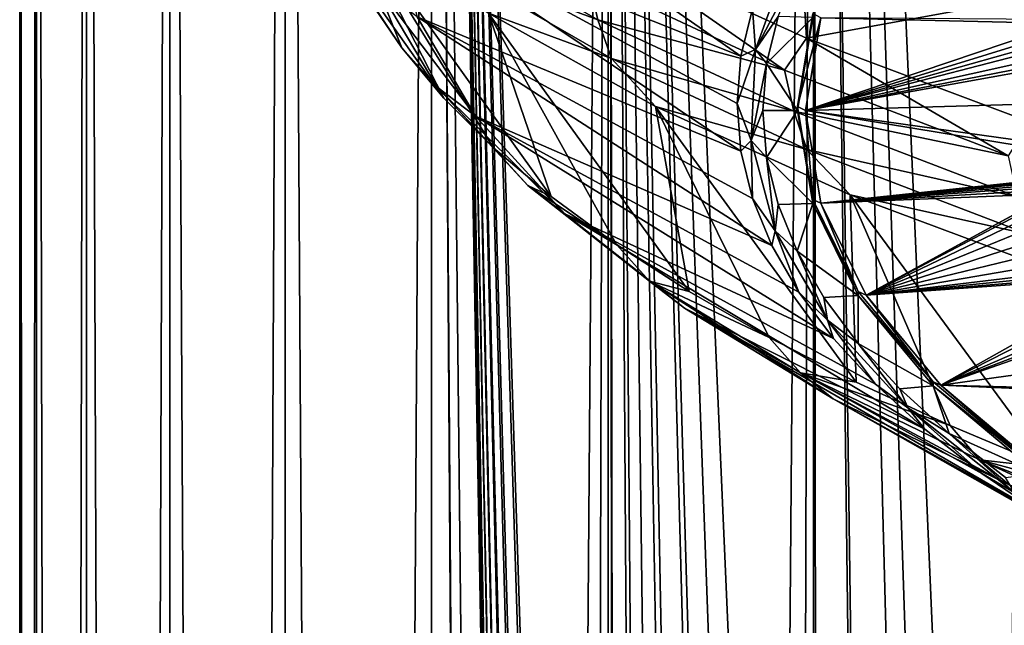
# Model space of a CAD drawing. Header units: millimetres. Extents: x -24 to 24, y 0 to 188.
# Tile 42 of 256: x -24 to -18, y 131 to 135. Entities that reach past the tile are written whole.
import ezdxf

# ---------------------------------------------------------------- set-up
doc = ezdxf.new("R2010")
doc.units = ezdxf.units.MM
doc.header["$LTSCALE"] = 58.620611
for name, color, linetype in [('194', 7, 'CONTINUOUS'), ('197', 7, 'CONTINUOUS'), ('2', 7, 'CONTINUOUS'), ('201', 7, 'CONTINUOUS'), ('211', 7, 'CONTINUOUS'), ('212', 7, 'CONTINUOUS'), ('213', 7, 'CONTINUOUS'), ('222', 7, 'CONTINUOUS'), ('229', 7, 'CONTINUOUS'), ('253', 7, 'CONTINUOUS'), ('347', 7, 'CONTINUOUS')]:
    doc.layers.add(name, color=color, linetype=linetype)

msp = doc.modelspace()

# ---------------------------------------------------------------- linework, layer by layer
at = {"layer": '194', "color": 7, "linetype": 'CONTINUOUS'}
for points in [[(-22.8717, 136.1004, 227.5005), (-22.2077, 135.4783, 225.5274), (-21.6324, 134.3532, 228.284), (-22.8717, 136.1004, 227.5005)], [(-22.1009, 134.9766, 230.2614), (-22.8717, 136.1004, 227.5005), (-21.8912, 134.6632, 229.2674), (-22.1009, 134.9766, 230.2614)], [(-21.8912, 134.6632, 229.2674), (-22.8717, 136.1004, 227.5005), (-21.6324, 134.3532, 228.284), (-21.8912, 134.6632, 229.2674)], [(-22.2077, 135.4783, 225.5274), (-21.3571, 134.8771, 223.6207), (-20.9699, 133.7459, 226.3578), (-22.2077, 135.4783, 225.5274)], [(-21.6324, 134.3532, 228.284), (-22.2077, 135.4783, 225.5274), (-21.3251, 134.0472, 227.3134), (-21.6324, 134.3532, 228.284)], [(-21.3251, 134.0472, 227.3134), (-22.2077, 135.4783, 225.5274), (-20.9699, 133.7459, 226.3578), (-21.3251, 134.0472, 227.3134)], [(-21.3571, 134.8771, 223.6207), (-20.3269, 134.3019, 221.7963), (-20.1193, 133.1601, 224.5), (-21.3571, 134.8771, 223.6207)], [(-20.9699, 133.7459, 226.3578), (-21.3571, 134.8771, 223.6207), (-20.5677, 133.45, 225.4193), (-20.9699, 133.7459, 226.3578)], [(-20.5677, 133.45, 225.4193), (-21.3571, 134.8771, 223.6207), (-20.1193, 133.1601, 224.5), (-20.5677, 133.45, 225.4193)], [(-20.3269, 134.3019, 221.7963), (-19.1258, 133.7574, 220.0695), (-19.0882, 132.6012, 222.7273), (-20.3269, 134.3019, 221.7963)], [(-20.1193, 133.1601, 224.5), (-20.3269, 134.3019, 221.7963), (-19.6258, 132.877, 223.602), (-20.1193, 133.1601, 224.5)], [(-19.6258, 132.877, 223.602), (-20.3269, 134.3019, 221.7963), (-19.0882, 132.6012, 222.7273), (-19.6258, 132.877, 223.602)], [(-19.1258, 133.7574, 220.0695), (-17.764, 133.2483, 218.4549), (-17.8859, 132.0741, 221.0556), (-19.1258, 133.7574, 220.0695)], [(-19.0882, 132.6012, 222.7273), (-19.1258, 133.7574, 220.0695), (-18.5078, 132.3333, 221.8779), (-19.0882, 132.6012, 222.7273)], [(-18.5078, 132.3333, 221.8779), (-19.1258, 133.7574, 220.0695), (-17.8859, 132.0741, 221.0556), (-18.5078, 132.3333, 221.8779)]]:
    msp.add_3dface(points, dxfattribs=at)
at = {"layer": '197', "color": 7, "linetype": 'CONTINUOUS'}
for points in [[(-22.1009, 134.9766, 230.2614), (-21.8912, 134.6632, 229.2674), (-22.0443, 135.043, 231.3274), (-22.1009, 134.9766, 230.2614)], [(-21.8912, 134.6632, 229.2674), (-21.6755, 134.4216, 229.3568), (-22.0443, 135.043, 231.3274), (-21.8912, 134.6632, 229.2674)], [(-22.0443, 135.043, 231.3274), (-21.6755, 134.4216, 229.3568), (-21.4369, 134.241, 229.5097), (-22.0443, 135.043, 231.3274)], [(-21.7978, 134.8549, 231.4567), (-22.0443, 135.043, 231.3274), (-21.4369, 134.241, 229.5097), (-21.7978, 134.8549, 231.4567)], [(-21.8912, 134.6632, 229.2674), (-21.6324, 134.3532, 228.284), (-21.6755, 134.4216, 229.3568), (-21.8912, 134.6632, 229.2674)], [(-21.6324, 134.3532, 228.284), (-21.3251, 134.0472, 227.3134), (-21.6755, 134.4216, 229.3568), (-21.6324, 134.3532, 228.284)], [(-21.3251, 134.0472, 227.3134), (-21.1136, 133.8135, 227.4281), (-21.6755, 134.4216, 229.3568), (-21.3251, 134.0472, 227.3134)], [(-21.6755, 134.4216, 229.3568), (-21.1136, 133.8135, 227.4281), (-20.8853, 133.6401, 227.6037), (-21.6755, 134.4216, 229.3568)], [(-21.4369, 134.241, 229.5097), (-21.6755, 134.4216, 229.3568), (-20.8853, 133.6401, 227.6037), (-21.4369, 134.241, 229.5097)], [(-21.3251, 134.0472, 227.3134), (-20.9699, 133.7459, 226.3578), (-21.1136, 133.8135, 227.4281), (-21.3251, 134.0472, 227.3134)], [(-20.9699, 133.7459, 226.3578), (-20.5677, 133.45, 225.4193), (-21.1136, 133.8135, 227.4281), (-20.9699, 133.7459, 226.3578)], [(-20.5677, 133.45, 225.4193), (-20.3634, 133.2241, 225.5585), (-21.1136, 133.8135, 227.4281), (-20.5677, 133.45, 225.4193)], [(-21.1136, 133.8135, 227.4281), (-20.3634, 133.2241, 225.5585), (-20.1477, 133.0574, 225.7559), (-21.1136, 133.8135, 227.4281)], [(-20.8853, 133.6401, 227.6037), (-21.1136, 133.8135, 227.4281), (-20.1477, 133.0574, 225.7559), (-20.8853, 133.6401, 227.6037)], [(-20.5677, 133.45, 225.4193), (-20.1193, 133.1601, 224.5), (-20.3634, 133.2241, 225.5585), (-20.5677, 133.45, 225.4193)], [(-20.1193, 133.1601, 224.5), (-19.6258, 132.877, 223.602), (-20.3634, 133.2241, 225.5585), (-20.1193, 133.1601, 224.5)], [(-19.6258, 132.877, 223.602), (-19.4317, 132.6585, 223.7648), (-20.3634, 133.2241, 225.5585), (-19.6258, 132.877, 223.602)], [(-20.3634, 133.2241, 225.5585), (-19.4317, 132.6585, 223.7648), (-19.2309, 132.4983, 223.9825), (-20.3634, 133.2241, 225.5585)], [(-20.1477, 133.0574, 225.7559), (-20.3634, 133.2241, 225.5585), (-19.2309, 132.4983, 223.9825), (-20.1477, 133.0574, 225.7559)], [(-19.6258, 132.877, 223.602), (-19.0882, 132.6012, 222.7273), (-19.4317, 132.6585, 223.7648), (-19.6258, 132.877, 223.602)], [(-19.0882, 132.6012, 222.7273), (-18.5078, 132.3333, 221.8779), (-19.4317, 132.6585, 223.7648), (-19.0882, 132.6012, 222.7273)], [(-18.5078, 132.3333, 221.8779), (-18.3268, 132.1219, 222.0629), (-19.4317, 132.6585, 223.7648), (-18.5078, 132.3333, 221.8779)], [(-19.4317, 132.6585, 223.7648), (-18.3268, 132.1219, 222.0629), (-18.143, 131.9676, 222.2994), (-19.4317, 132.6585, 223.7648)], [(-19.2309, 132.4983, 223.9825), (-19.4317, 132.6585, 223.7648), (-18.143, 131.9676, 222.2994), (-19.2309, 132.4983, 223.9825)], [(-18.5078, 132.3333, 221.8779), (-17.8859, 132.0741, 221.0556), (-18.3268, 132.1219, 222.0629), (-18.5078, 132.3333, 221.8779)], [(-17.8859, 132.0741, 221.0556), (-17.2239, 131.824, 220.2623), (-18.3268, 132.1219, 222.0629), (-17.8859, 132.0741, 221.0556)], [(-17.2239, 131.824, 220.2623), (-17.0585, 131.619, 220.4679), (-18.3268, 132.1219, 222.0629), (-17.2239, 131.824, 220.2623)], [(-18.3268, 132.1219, 222.0629), (-17.0585, 131.619, 220.4679), (-16.8936, 131.4701, 220.7216), (-18.3268, 132.1219, 222.0629)], [(-18.143, 131.9676, 222.2994), (-18.3268, 132.1219, 222.0629), (-16.8936, 131.4701, 220.7216), (-18.143, 131.9676, 222.2994)]]:
    msp.add_3dface(points, dxfattribs=at)
at = {"layer": '2', "color": 7, "linetype": 'CONTINUOUS'}
for points in [[(-24.25, 148), (-24.1466, 148, -2.2375), (-24.25, 0.5), (-24.25, 148)], [(-24.25, 0.5), (-24.1466, 148, -2.2375), (-24.1466, 0.5, -2.2375), (-24.25, 0.5)], [(-24.1466, 148, 2.2375), (-24.25, 148), (-24.1466, 0.5, 2.2375), (-24.1466, 148, 2.2375)], [(-24.1466, 0.5, 2.2375), (-24.25, 148), (-24.25, 0.5), (-24.1466, 0.5, 2.2375)], [(-24.1466, 148, -2.2375), (-23.8371, 148, -4.4559), (-24.1466, 0.5, -2.2375), (-24.1466, 148, -2.2375)], [(-24.1466, 0.5, -2.2375), (-23.8371, 148, -4.4559), (-23.8371, 0.5, -4.4559), (-24.1466, 0.5, -2.2375)], [(-23.8371, 148, 4.4559), (-24.1466, 148, 2.2375), (-23.8371, 0.5, 4.4559), (-23.8371, 148, 4.4559)], [(-23.8371, 0.5, 4.4559), (-24.1466, 148, 2.2375), (-24.1466, 0.5, 2.2375), (-23.8371, 0.5, 4.4559)], [(-23.8371, 148, -4.4559), (-23.3243, 148, -6.6363), (-23.8371, 0.5, -4.4559), (-23.8371, 148, -4.4559)], [(-23.8371, 0.5, -4.4559), (-23.3243, 148, -6.6363), (-23.3243, 0.5, -6.6363), (-23.8371, 0.5, -4.4559)], [(-23.3243, 148, 6.6363), (-23.8371, 148, 4.4559), (-23.3243, 0.5, 6.6363), (-23.3243, 148, 6.6363)], [(-23.3243, 0.5, 6.6363), (-23.8371, 148, 4.4559), (-23.8371, 0.5, 4.4559), (-23.3243, 0.5, 6.6363)], [(-23.3243, 148, -6.6363), (-22.6125, 148, -8.7601), (-23.3243, 0.5, -6.6363), (-23.3243, 148, -6.6363)], [(-23.3243, 0.5, -6.6363), (-22.6125, 148, -8.7601), (-22.6125, 0.5, -8.7601), (-23.3243, 0.5, -6.6363)], [(-22.6125, 148, 8.7601), (-23.3243, 148, 6.6363), (-22.6125, 0.5, 8.7601), (-22.6125, 148, 8.7601)], [(-22.6125, 0.5, 8.7601), (-23.3243, 148, 6.6363), (-23.3243, 0.5, 6.6363), (-22.6125, 0.5, 8.7601)], [(-22.6125, 148, -8.7601), (-21.7077, 148, -10.8092), (-22.6125, 0.5, -8.7601), (-22.6125, 148, -8.7601)], [(-22.6125, 0.5, -8.7601), (-21.7077, 148, -10.8092), (-21.7077, 0.5, -10.8092), (-22.6125, 0.5, -8.7601)], [(-21.7077, 148, 10.8092), (-22.6125, 148, 8.7601), (-21.7077, 0.5, 10.8092), (-21.7077, 148, 10.8092)], [(-21.7077, 0.5, 10.8092), (-22.6125, 148, 8.7601), (-22.6125, 0.5, 8.7601), (-21.7077, 0.5, 10.8092)], [(-21.7077, 148, -10.8092), (-20.6178, 148, -12.766), (-21.7077, 0.5, -10.8092), (-21.7077, 148, -10.8092)], [(-21.7077, 0.5, -10.8092), (-20.6178, 148, -12.766), (-20.6178, 0.5, -12.766), (-21.7077, 0.5, -10.8092)], [(-20.6178, 148, 12.766), (-21.7077, 148, 10.8092), (-20.7077, 116.9893, 12.6196), (-20.6178, 148, 12.766)], [(-20.7077, 116.9893, 12.6196), (-21.7077, 148, 10.8092), (-20.7311, 116.8306, 12.5811), (-20.7077, 116.9893, 12.6196)], [(-20.7311, 116.8306, 12.5811), (-21.7077, 148, 10.8092), (-20.823, 116.0972, 12.4283), (-20.7311, 116.8306, 12.5811)], [(-20.823, 116.0972, 12.4283), (-21.7077, 148, 10.8092), (-20.842, 115.9163, 12.3965), (-20.823, 116.0972, 12.4283)], [(-20.842, 115.9163, 12.3965), (-21.7077, 148, 10.8092), (-20.9094, 115.1428, 12.2824), (-20.842, 115.9163, 12.3965)], [(-20.9094, 115.1428, 12.2824), (-21.7077, 148, 10.8092), (-20.9194, 115.0039, 12.2654), (-20.9094, 115.1428, 12.2824)], [(-20.9194, 115.0039, 12.2654), (-21.7077, 148, 10.8092), (-20.9672, 114.1891, 12.1836), (-20.9194, 115.0039, 12.2654)], [(-20.9672, 114.1891, 12.1836), (-21.7077, 148, 10.8092), (-20.9729, 114.069, 12.1738), (-20.9672, 114.1891, 12.1836)], [(-20.9729, 114.069, 12.1738), (-21.7077, 148, 10.8092), (-21.0054, 113.1938, 12.1176), (-20.9729, 114.069, 12.1738)], [(-21.0054, 113.1938, 12.1176), (-21.7077, 148, 10.8092), (-21.0077, 113.1121, 12.1135), (-21.0054, 113.1938, 12.1176)], [(-21.0077, 113.1121, 12.1135), (-21.7077, 148, 10.8092), (-21.0278, 112.1431, 12.0787), (-21.0077, 113.1121, 12.1135)], [(-21.0278, 112.1431, 12.0787), (-21.7077, 148, 10.8092), (-21.0354, 111.3835, 12.0654), (-21.0278, 112.1431, 12.0787)], [(-21.0354, 111.3835, 12.0654), (-21.7077, 148, 10.8092), (-21.038, 110.6208, 12.0609), (-21.0354, 111.3835, 12.0654)], [(-21.038, 110.6208, 12.0609), (-21.7077, 148, 10.8092), (-21.1351, 94.3372, 11.8899), (-21.038, 110.6208, 12.0609)], [(-21.1351, 94.3372, 11.8899), (-21.7077, 148, 10.8092), (-21.2392, 81.4528, 11.7029), (-21.1351, 94.3372, 11.8899)], [(-21.2392, 81.4528, 11.7029), (-21.7077, 148, 10.8092), (-21.2392, 80.4528, 11.7029), (-21.2392, 81.4528, 11.7029)], [(-21.2392, 80.4528, 11.7029), (-21.7077, 148, 10.8092), (-21.2392, 79.4528, 11.7029), (-21.2392, 80.4528, 11.7029)], [(-21.7077, 148, 10.8092), (-21.7077, 0.5, 10.8092), (-21.2392, 79.4528, 11.7029), (-21.7077, 148, 10.8092)], [(-20.5823, 117.7092, 12.8231), (-20.6178, 148, 12.766), (-20.7077, 116.9893, 12.6196), (-20.5823, 117.7092, 12.8231)], [(-20.6178, 148, -12.766), (-19.3519, 148, -14.6139), (-20.6178, 0.5, -12.766), (-20.6178, 148, -12.766)], [(-20.6178, 0.5, -12.766), (-19.3519, 148, -14.6139), (-19.3519, 0.5, -14.6139), (-20.6178, 0.5, -12.766)], [(-19.3519, 148, 14.6139), (-20.6178, 148, 12.766), (-19.4297, 120.7981, 14.5103), (-19.3519, 148, 14.6139)], [(-19.4297, 120.7981, 14.5103), (-20.6178, 148, 12.766), (-19.6143, 120.4955, 14.2598), (-19.4297, 120.7981, 14.5103)], [(-19.6143, 120.4955, 14.2598), (-20.6178, 148, 12.766), (-19.8071, 120.1333, 13.9907), (-19.6143, 120.4955, 14.2598)], [(-19.8071, 120.1333, 13.9907), (-20.6178, 148, 12.766), (-19.8591, 120.0258, 13.9169), (-19.8071, 120.1333, 13.9907)], [(-19.8591, 120.0258, 13.9169), (-20.6178, 148, 12.766), (-20.0698, 119.5348, 13.6113), (-19.8591, 120.0258, 13.9169)], [(-20.0698, 119.5348, 13.6113), (-20.6178, 148, 12.766), (-20.1242, 119.3907, 13.5307), (-20.0698, 119.5348, 13.6113)], [(-20.1242, 119.3907, 13.5307), (-20.6178, 148, 12.766), (-20.2561, 119.0036, 13.3323), (-20.1242, 119.3907, 13.5307)], [(-20.2561, 119.0036, 13.3323), (-20.6178, 148, 12.766), (-20.3812, 118.5761, 13.1404), (-20.2561, 119.0036, 13.3323)], [(-20.3812, 118.5761, 13.1404), (-20.6178, 148, 12.766), (-20.425, 118.4088, 13.0721), (-20.3812, 118.5761, 13.1404)], [(-20.425, 118.4088, 13.0721), (-20.6178, 148, 12.766), (-20.5762, 117.7395, 12.8328), (-20.425, 118.4088, 13.0721)], [(-20.5762, 117.7395, 12.8328), (-20.6178, 148, 12.766), (-20.5823, 117.7092, 12.8231), (-20.5762, 117.7395, 12.8328)], [(-19.3332, 120.9422, 14.6386), (-19.3519, 148, 14.6139), (-19.4297, 120.7981, 14.5103), (-19.3332, 120.9422, 14.6386)], [(-19.3519, 148, -14.6139), (-17.921, 148, -16.3371), (-19.3519, 0.5, -14.6139), (-19.3519, 148, -14.6139)], [(-19.3519, 0.5, -14.6139), (-17.921, 148, -16.3371), (-17.921, 0.5, -16.3371), (-19.3519, 0.5, -14.6139)], [(-17.921, 148, 16.3371), (-19.3519, 148, 14.6139), (-18.2308, 122.1239, 15.9906), (-17.921, 148, 16.3371)], [(-18.2308, 122.1239, 15.9906), (-19.3519, 148, 14.6139), (-18.4811, 121.9117, 15.7006), (-18.2308, 122.1239, 15.9906)], [(-18.4811, 121.9117, 15.7006), (-19.3519, 148, 14.6139), (-18.6582, 121.7459, 15.4898), (-18.4811, 121.9117, 15.7006)], [(-18.6582, 121.7459, 15.4898), (-19.3519, 148, 14.6139), (-18.9921, 121.3877, 15.0785), (-18.6582, 121.7459, 15.4898)], [(-18.9921, 121.3877, 15.0785), (-19.3519, 148, 14.6139), (-19.0175, 121.3576, 15.0465), (-18.9921, 121.3877, 15.0785)], [(-19.0175, 121.3576, 15.0465), (-19.3519, 148, 14.6139), (-19.3332, 120.9422, 14.6386), (-19.0175, 121.3576, 15.0465)], [(-17.8757, 122.3884, 16.3866), (-17.921, 148, 16.3371), (-18.2308, 122.1239, 15.9906), (-17.8757, 122.3884, 16.3866)]]:
    msp.add_3dface(points, dxfattribs=at)
at = {"layer": '201', "color": 7, "linetype": 'CONTINUOUS'}
for points in [[(-20.6823, 134.8347, 221.7932), (-21.6235, 135.1898, 223.7928), (-21.7116, 135.4293, 223.679), (-20.6823, 134.8347, 221.7932)], [(-20.6823, 134.8347, 221.7932), (-21.7116, 135.4293, 223.679), (-20.7398, 135.0902, 221.696), (-20.6823, 134.8347, 221.7932)], [(-19.5296, 134.5256, 219.9052), (-20.7398, 135.0902, 221.696), (-20.6063, 135.2743, 221.3605), (-19.5296, 134.5256, 219.9052)], [(-19.3938, 134.7227, 219.6111), (-19.5296, 134.5256, 219.9052), (-20.6063, 135.2743, 221.3605), (-19.3938, 134.7227, 219.6111)], [(-20.5979, 134.5976, 221.9145), (-21.3571, 134.8771, 223.6207), (-21.6235, 135.1898, 223.7928), (-20.5979, 134.5976, 221.9145)], [(-20.5979, 134.5976, 221.9145), (-21.6235, 135.1898, 223.7928), (-20.6823, 134.8347, 221.7932), (-20.5979, 134.5976, 221.9145)], [(-19.5296, 134.5256, 219.9052), (-20.6823, 134.8347, 221.7932), (-20.7398, 135.0902, 221.696), (-19.5296, 134.5256, 219.9052)], [(-20.3269, 134.3019, 221.7963), (-21.3571, 134.8771, 223.6207), (-20.5979, 134.5976, 221.9145), (-20.3269, 134.3019, 221.7963)], [(-19.4734, 134.2715, 220.0069), (-20.5979, 134.5976, 221.9145), (-20.6823, 134.8347, 221.7932), (-19.4734, 134.2715, 220.0069)], [(-19.4734, 134.2715, 220.0069), (-20.6823, 134.8347, 221.7932), (-19.5296, 134.5256, 219.9052), (-19.4734, 134.2715, 220.0069)], [(-18.1498, 133.9973, 218.2296), (-19.5296, 134.5256, 219.9052), (-19.3938, 134.7227, 219.6111), (-18.1498, 133.9973, 218.2296)], [(-18.0184, 134.2068, 217.9749), (-18.1498, 133.9973, 218.2296), (-19.3938, 134.7227, 219.6111), (-18.0184, 134.2068, 217.9749)], [(-19.3933, 134.0366, 220.1354), (-20.3269, 134.3019, 221.7963), (-20.5979, 134.5976, 221.9145), (-19.3933, 134.0366, 220.1354)], [(-19.3933, 134.0366, 220.1354), (-20.5979, 134.5976, 221.9145), (-19.4734, 134.2715, 220.0069), (-19.3933, 134.0366, 220.1354)], [(-18.1498, 133.9973, 218.2296), (-19.4734, 134.2715, 220.0069), (-19.5296, 134.5256, 219.9052), (-18.1498, 133.9973, 218.2296)], [(-19.1258, 133.7574, 220.0695), (-20.3269, 134.3019, 221.7963), (-19.3933, 134.0366, 220.1354), (-19.1258, 133.7574, 220.0695)], [(-18.0953, 133.7446, 218.3357), (-19.3933, 134.0366, 220.1354), (-19.4734, 134.2715, 220.0069), (-18.0953, 133.7446, 218.3357)], [(-18.0953, 133.7446, 218.3357), (-19.4734, 134.2715, 220.0069), (-18.1498, 133.9973, 218.2296), (-18.0953, 133.7446, 218.3357)], [(-18.0204, 133.5119, 218.471), (-19.1258, 133.7574, 220.0695), (-19.3933, 134.0366, 220.1354), (-18.0204, 133.5119, 218.471)], [(-18.0204, 133.5119, 218.471), (-19.3933, 134.0366, 220.1354), (-18.0953, 133.7446, 218.3357), (-18.0204, 133.5119, 218.471)], [(-17.764, 133.2483, 218.4549), (-19.1258, 133.7574, 220.0695), (-18.0204, 133.5119, 218.471), (-17.764, 133.2483, 218.4549)]]:
    msp.add_3dface(points, dxfattribs=at)
at = {"layer": '211', "color": 7, "linetype": 'CONTINUOUS'}
for points in [[(-21.9362, 136.0997, 235.4045), (-21.9648, 135.4763, 233.4275), (-19.7989, 134.6116, 235.4899), (-21.9362, 136.0997, 235.4045)], [(-19.7273, 134.9034, 236.4153), (-21.9362, 136.0997, 235.4045), (-19.7989, 134.6116, 235.4899), (-19.7273, 134.9034, 236.4153)], [(-21.9648, 135.4763, 233.4275), (-21.7978, 134.8549, 231.4567), (-19.7989, 134.0266, 233.6345), (-21.9648, 135.4763, 233.4275)], [(-19.7989, 134.6116, 235.4899), (-21.9648, 135.4763, 233.4275), (-19.8227, 134.3191, 234.5622), (-19.7989, 134.6116, 235.4899)], [(-19.8227, 134.3191, 234.5622), (-21.9648, 135.4763, 233.4275), (-19.7989, 134.0266, 233.6345), (-19.8227, 134.3191, 234.5622)], [(-21.7978, 134.8549, 231.4567), (-21.4369, 134.241, 229.5097), (-19.6081, 133.4444, 231.7881), (-21.7978, 134.8549, 231.4567)], [(-19.7989, 134.0266, 233.6345), (-21.7978, 134.8549, 231.4567), (-19.7273, 133.7348, 232.7091), (-19.7989, 134.0266, 233.6345)], [(-19.7273, 133.7348, 232.7091), (-21.7978, 134.8549, 231.4567), (-19.6081, 133.4444, 231.7881), (-19.7273, 133.7348, 232.7091)], [(-21.4369, 134.241, 229.5097), (-20.8853, 133.6401, 227.6037), (-19.2286, 132.8707, 229.9684), (-21.4369, 134.241, 229.5097)], [(-19.6081, 133.4444, 231.7881), (-21.4369, 134.241, 229.5097), (-19.4418, 133.1562, 230.8738), (-19.6081, 133.4444, 231.7881)], [(-19.4418, 133.1562, 230.8738), (-21.4369, 134.241, 229.5097), (-19.2286, 132.8707, 229.9684), (-19.4418, 133.1562, 230.8738)], [(-20.8853, 133.6401, 227.6037), (-20.1477, 133.0574, 225.7559), (-18.6638, 132.3109, 228.193), (-20.8853, 133.6401, 227.6037)], [(-19.2286, 132.8707, 229.9684), (-20.8853, 133.6401, 227.6037), (-18.9691, 132.5887, 229.0741), (-19.2286, 132.8707, 229.9684)], [(-18.9691, 132.5887, 229.0741), (-20.8853, 133.6401, 227.6037), (-18.6638, 132.3109, 228.193), (-18.9691, 132.5887, 229.0741)], [(-20.1477, 133.0574, 225.7559), (-19.2309, 132.4983, 223.9825), (-17.9193, 131.7704, 226.4789), (-20.1477, 133.0574, 225.7559)], [(-18.6638, 132.3109, 228.193), (-20.1477, 133.0574, 225.7559), (-18.3136, 132.0379, 227.3272), (-18.6638, 132.3109, 228.193)], [(-18.3136, 132.0379, 227.3272), (-20.1477, 133.0574, 225.7559), (-17.9193, 131.7704, 226.4789), (-18.3136, 132.0379, 227.3272)], [(-19.2309, 132.4983, 223.9825), (-18.143, 131.9676, 222.2994), (-17.0022, 131.2545, 224.8426), (-19.2309, 132.4983, 223.9825)], [(-17.9193, 131.7704, 226.4789), (-19.2309, 132.4983, 223.9825), (-17.4818, 131.5091, 225.65), (-17.9193, 131.7704, 226.4789)], [(-17.4818, 131.5091, 225.65), (-19.2309, 132.4983, 223.9825), (-17.0022, 131.2545, 224.8426), (-17.4818, 131.5091, 225.65)]]:
    msp.add_3dface(points, dxfattribs=at)
at = {"layer": '212', "color": 7, "linetype": 'CONTINUOUS'}
for points in [[(-19.7273, 134.9034, 236.4153), (-19.7095, 134.6523, 235.73), (-19.5076, 135.2089, 237.4954), (-19.7273, 134.9034, 236.4153)], [(-19.7095, 134.6523, 235.73), (-19.4519, 135.1441, 237.3275), (-19.5076, 135.2089, 237.4954), (-19.7095, 134.6523, 235.73)], [(-19.5701, 134.856, 236.4139), (-19.4519, 135.1441, 237.3275), (-19.7095, 134.6523, 235.73), (-19.5701, 134.856, 236.4139)], [(-19.7273, 134.9034, 236.4153), (-19.7989, 134.6116, 235.4899), (-19.7095, 134.6523, 235.73), (-19.7273, 134.9034, 236.4153)], [(-19.641, 134.5665, 235.4958), (-19.5701, 134.856, 236.4139), (-19.7095, 134.6523, 235.73), (-19.641, 134.5665, 235.4958)], [(-19.7989, 134.6116, 235.4899), (-19.8227, 134.3191, 234.5622), (-19.7095, 134.6523, 235.73), (-19.7989, 134.6116, 235.4899)], [(-19.8227, 134.3191, 234.5622), (-19.7362, 134.0924, 233.9543), (-19.7095, 134.6523, 235.73), (-19.8227, 134.3191, 234.5622)], [(-19.7362, 134.0924, 233.9543), (-19.641, 134.5665, 235.4958), (-19.7095, 134.6523, 235.73), (-19.7362, 134.0924, 233.9543)], [(-19.6647, 134.2764, 234.5755), (-19.641, 134.5665, 235.4958), (-19.7362, 134.0924, 233.9543), (-19.6647, 134.2764, 234.5755)], [(-19.8227, 134.3191, 234.5622), (-19.7989, 134.0266, 233.6345), (-19.7362, 134.0924, 233.9543), (-19.8227, 134.3191, 234.5622)], [(-19.641, 133.9862, 233.6552), (-19.6647, 134.2764, 234.5755), (-19.7362, 134.0924, 233.9543), (-19.641, 133.9862, 233.6552)], [(-19.7989, 134.0266, 233.6345), (-19.7273, 133.7348, 232.7091), (-19.7362, 134.0924, 233.9543), (-19.7989, 134.0266, 233.6345)], [(-19.7273, 133.7348, 232.7091), (-19.5874, 133.5343, 232.1841), (-19.7362, 134.0924, 233.9543), (-19.7273, 133.7348, 232.7091)], [(-19.5874, 133.5343, 232.1841), (-19.641, 133.9862, 233.6552), (-19.7362, 134.0924, 233.9543), (-19.5874, 133.5343, 232.1841)], [(-19.57, 133.6967, 232.7371), (-19.641, 133.9862, 233.6552), (-19.5874, 133.5343, 232.1841), (-19.57, 133.6967, 232.7371)], [(-19.7273, 133.7348, 232.7091), (-19.6081, 133.4444, 231.7881), (-19.5874, 133.5343, 232.1841), (-19.7273, 133.7348, 232.7091)], [(-19.4518, 133.4086, 231.8235), (-19.57, 133.6967, 232.7371), (-19.5874, 133.5343, 232.1841), (-19.4518, 133.4086, 231.8235)], [(-19.6081, 133.4444, 231.7881), (-19.4418, 133.1562, 230.8738), (-19.5874, 133.5343, 232.1841), (-19.6081, 133.4444, 231.7881)], [(-19.4418, 133.1562, 230.8738), (-19.2645, 132.9828, 230.4351), (-19.5874, 133.5343, 232.1841), (-19.4418, 133.1562, 230.8738)], [(-19.2645, 132.9828, 230.4351), (-19.4518, 133.4086, 231.8235), (-19.5874, 133.5343, 232.1841), (-19.2645, 132.9828, 230.4351)], [(-19.2868, 133.1227, 230.9165), (-19.4518, 133.4086, 231.8235), (-19.2645, 132.9828, 230.4351), (-19.2868, 133.1227, 230.9165)], [(-19.4418, 133.1562, 230.8738), (-19.2286, 132.8707, 229.9684), (-19.2645, 132.9828, 230.4351), (-19.4418, 133.1562, 230.8738)], [(-19.0752, 132.8395, 230.0183), (-19.2868, 133.1227, 230.9165), (-19.2645, 132.9828, 230.4351), (-19.0752, 132.8395, 230.0183)], [(-19.2286, 132.8707, 229.9684), (-18.9691, 132.5887, 229.0741), (-19.2645, 132.9828, 230.4351), (-19.2286, 132.8707, 229.9684)], [(-18.9691, 132.5887, 229.0741), (-18.7702, 132.443, 228.723), (-19.2645, 132.9828, 230.4351), (-18.9691, 132.5887, 229.0741)], [(-18.7702, 132.443, 228.723), (-19.0752, 132.8395, 230.0183), (-19.2645, 132.9828, 230.4351), (-18.7702, 132.443, 228.723)], [(-18.8178, 132.5597, 229.1311), (-19.0752, 132.8395, 230.0183), (-18.7702, 132.443, 228.723), (-18.8178, 132.5597, 229.1311)], [(-18.9691, 132.5887, 229.0741), (-18.6638, 132.3109, 228.193), (-18.7702, 132.443, 228.723), (-18.9691, 132.5887, 229.0741)], [(-18.515, 132.2841, 228.257), (-18.8178, 132.5597, 229.1311), (-18.7702, 132.443, 228.723), (-18.515, 132.2841, 228.257)], [(-18.6638, 132.3109, 228.193), (-18.3136, 132.0379, 227.3272), (-18.7702, 132.443, 228.723), (-18.6638, 132.3109, 228.193)], [(-18.3136, 132.0379, 227.3272), (-18.1091, 131.9195, 227.0628), (-18.7702, 132.443, 228.723), (-18.3136, 132.0379, 227.3272)], [(-18.1091, 131.9195, 227.0628), (-18.515, 132.2841, 228.257), (-18.7702, 132.443, 228.723), (-18.1091, 131.9195, 227.0628)], [(-18.1675, 132.0133, 227.3981), (-18.515, 132.2841, 228.257), (-18.1091, 131.9195, 227.0628), (-18.1675, 132.0133, 227.3981)], [(-18.3136, 132.0379, 227.3272), (-17.9193, 131.7704, 226.4789), (-18.1091, 131.9195, 227.0628), (-18.3136, 132.0379, 227.3272)]]:
    msp.add_3dface(points, dxfattribs=at)
at = {"layer": '213', "color": 7, "linetype": 'CONTINUOUS'}
for points in [[(-19.5701, 134.856, 236.4139), (-19.641, 134.5665, 235.4958), (-19.3563, 134.8504, 236.3939), (-19.5701, 134.856, 236.4139)], [(-19.3563, 134.8504, 236.3939), (-19.641, 134.5665, 235.4958), (-19.45, 134.2771, 234.5756), (-19.3563, 134.8504, 236.3939)], [(-19.641, 134.5665, 235.4958), (-19.6647, 134.2764, 234.5755), (-19.45, 134.2771, 234.5756), (-19.641, 134.5665, 235.4958)], [(-19.6647, 134.2764, 234.5755), (-19.641, 133.9862, 233.6552), (-19.45, 134.2771, 234.5756), (-19.6647, 134.2764, 234.5755)], [(-19.45, 134.2771, 234.5756), (-19.641, 133.9862, 233.6552), (-19.3563, 133.7038, 232.7574), (-19.45, 134.2771, 234.5756)], [(-19.641, 133.9862, 233.6552), (-19.57, 133.6967, 232.7371), (-19.3563, 133.7038, 232.7574), (-19.641, 133.9862, 233.6552)], [(-19.57, 133.6967, 232.7371), (-19.4518, 133.4086, 231.8235), (-19.3563, 133.7038, 232.7574), (-19.57, 133.6967, 232.7371)], [(-19.3563, 133.7038, 232.7574), (-19.4518, 133.4086, 231.8235), (-19.0763, 133.136, 230.9567), (-19.3563, 133.7038, 232.7574)], [(-19.4518, 133.4086, 231.8235), (-19.2868, 133.1227, 230.9165), (-19.0763, 133.136, 230.9567), (-19.4518, 133.4086, 231.8235)], [(-19.2868, 133.1227, 230.9165), (-19.0752, 132.8395, 230.0183), (-19.0763, 133.136, 230.9567), (-19.2868, 133.1227, 230.9165)], [(-19.0763, 133.136, 230.9567), (-19.0752, 132.8395, 230.0183), (-18.6124, 132.5792, 229.1908), (-19.0763, 133.136, 230.9567)], [(-19.0752, 132.8395, 230.0183), (-18.8178, 132.5597, 229.1311), (-18.6124, 132.5792, 229.1908), (-19.0752, 132.8395, 230.0183)], [(-18.8178, 132.5597, 229.1311), (-18.515, 132.2841, 228.257), (-18.6124, 132.5792, 229.1908), (-18.8178, 132.5597, 229.1311)], [(-18.6124, 132.5792, 229.1908), (-18.515, 132.2841, 228.257), (-17.9694, 132.0388, 227.4768), (-18.6124, 132.5792, 229.1908)], [(-18.515, 132.2841, 228.257), (-18.1675, 132.0133, 227.3981), (-17.9694, 132.0388, 227.4768), (-18.515, 132.2841, 228.257)]]:
    msp.add_3dface(points, dxfattribs=at)
at = {"layer": '222', "color": 7, "linetype": 'CONTINUOUS'}
for points in [[(-19.3938, 134.7227, 219.6111), (-20.6063, 135.2743, 221.3605), (-19.4406, 135.4806, 219.4397), (-19.3938, 134.7227, 219.6111)], [(-18.0724, 134.9639, 217.8008), (-19.3938, 134.7227, 219.6111), (-19.4406, 135.4806, 219.4397), (-18.0724, 134.9639, 217.8008)], [(-18.0184, 134.2068, 217.9749), (-19.3938, 134.7227, 219.6111), (-18.0724, 134.9639, 217.8008), (-18.0184, 134.2068, 217.9749)]]:
    msp.add_3dface(points, dxfattribs=at)
at = {"layer": '229', "color": 7, "linetype": 'CONTINUOUS'}
for points in [[(-19.3563, 134.8504, 236.3939), (-19.45, 134.2771, 234.5756), (-19.3563, 134.8753, 236.386), (-19.3563, 134.8504, 236.3939)], [(-19.3563, 134.8753, 236.386), (-19.45, 134.2771, 234.5756), (-19.45, 134.302, 234.5678), (-19.3563, 134.8753, 236.386)], [(-19.45, 134.2771, 234.5756), (-19.3563, 133.7038, 232.7574), (-19.45, 134.302, 234.5678), (-19.45, 134.2771, 234.5756)], [(-19.45, 134.302, 234.5678), (-19.3563, 133.7038, 232.7574), (-19.3563, 133.7287, 232.7496), (-19.45, 134.302, 234.5678)], [(-19.3563, 133.7038, 232.7574), (-19.0763, 133.136, 230.9567), (-19.3563, 133.7287, 232.7496), (-19.3563, 133.7038, 232.7574)], [(-19.3563, 133.7287, 232.7496), (-19.0763, 133.136, 230.9567), (-19.0763, 133.1609, 230.9489), (-19.3563, 133.7287, 232.7496)], [(-19.0763, 133.1609, 230.9489), (-19.0763, 133.136, 230.9567), (-18.6125, 132.6042, 229.1831), (-19.0763, 133.1609, 230.9489)], [(-19.0763, 133.136, 230.9567), (-18.6124, 132.5792, 229.1908), (-18.6125, 132.6042, 229.1831), (-19.0763, 133.136, 230.9567)], [(-18.6125, 132.6042, 229.1831), (-18.6124, 132.5792, 229.1908), (-17.9694, 132.0638, 227.4691), (-18.6125, 132.6042, 229.1831)], [(-18.6124, 132.5792, 229.1908), (-17.9694, 132.0388, 227.4768), (-17.9694, 132.0638, 227.4691), (-18.6124, 132.5792, 229.1908)]]:
    msp.add_3dface(points, dxfattribs=at)
at = {"layer": '253', "color": 7, "linetype": 'CONTINUOUS'}
for points in [[(-19.4, 134.2764, 234.5759), (-17.8093, 134.8126, 236.1849), (-19.3066, 134.8482, 236.3894), (-19.4, 134.2764, 234.5759)], [(-17.8093, 134.8126, 236.1849), (-17.8774, 134.8377, 236.272), (-19.3066, 134.8482, 236.3894), (-17.8093, 134.8126, 236.1849)], [(-17.7326, 134.79, 236.1044), (-17.8093, 134.8126, 236.1849), (-19.4, 134.2764, 234.5759), (-17.7326, 134.79, 236.1044)], [(-17.6481, 134.7701, 236.0314), (-17.7326, 134.79, 236.1044), (-19.4, 134.2764, 234.5759), (-17.6481, 134.7701, 236.0314)], [(-17.5565, 134.7532, 235.9665), (-17.6481, 134.7701, 236.0314), (-19.4, 134.2764, 234.5759), (-17.5565, 134.7532, 235.9665)], [(-17.3558, 134.7289, 235.8636), (-17.5565, 134.7532, 235.9665), (-19.4, 134.2764, 234.5759), (-17.3558, 134.7289, 235.8636)], [(-17.142, 134.7182, 235.8004), (-17.3558, 134.7289, 235.8636), (-19.4, 134.2764, 234.5759), (-17.142, 134.7182, 235.8004)], [(-16.926, 134.721, 235.7772), (-17.142, 134.7182, 235.8004), (-19.4, 134.2764, 234.5759), (-16.926, 134.721, 235.7772)], [(-16.4686, 134.3611, 234.551), (-16.926, 134.721, 235.7772), (-19.4, 134.2764, 234.5759), (-16.4686, 134.3611, 234.551)], [(-16.4686, 134.3611, 234.551), (-19.4, 134.2764, 234.5759), (-17.0334, 133.9449, 233.332), (-16.4686, 134.3611, 234.551)], [(-19.4, 134.2764, 234.5759), (-19.3066, 133.7046, 232.7623), (-17.2505, 133.9232, 233.2943), (-19.4, 134.2764, 234.5759)], [(-17.0334, 133.9449, 233.332), (-19.4, 134.2764, 234.5759), (-17.2505, 133.9232, 233.2943), (-17.0334, 133.9449, 233.332)], [(-17.2505, 133.9232, 233.2943), (-19.3066, 133.7046, 232.7623), (-17.4597, 133.8896, 233.2155), (-17.2505, 133.9232, 233.2943)], [(-17.4597, 133.8896, 233.2155), (-19.3066, 133.7046, 232.7623), (-17.5574, 133.8687, 233.1615), (-17.4597, 133.8896, 233.2155)], [(-17.5574, 133.8687, 233.1615), (-19.3066, 133.7046, 232.7623), (-17.6489, 133.8454, 233.0985), (-17.5574, 133.8687, 233.1615)], [(-17.6489, 133.8454, 233.0985), (-19.3066, 133.7046, 232.7623), (-17.7334, 133.8197, 233.0272), (-17.6489, 133.8454, 233.0985)], [(-17.7334, 133.8197, 233.0272), (-19.3066, 133.7046, 232.7623), (-17.81, 133.7921, 232.9483), (-17.7334, 133.8197, 233.0272)], [(-17.81, 133.7921, 232.9483), (-19.3066, 133.7046, 232.7623), (-17.878, 133.7626, 232.8625), (-17.81, 133.7921, 232.9483)], [(-19.3066, 133.7046, 232.7623), (-19.0272, 133.1383, 230.9663), (-17.878, 133.7626, 232.8625), (-19.3066, 133.7046, 232.7623)], [(-17.878, 133.7626, 232.8625), (-19.0272, 133.1383, 230.9663), (-17.9368, 133.7316, 232.7706), (-17.878, 133.7626, 232.8625)], [(-17.9368, 133.7316, 232.7706), (-19.0272, 133.1383, 230.9663), (-18.0244, 133.6659, 232.5724), (-17.9368, 133.7316, 232.7706)], [(-18.0244, 133.6659, 232.5724), (-19.0272, 133.1383, 230.9663), (-18.0695, 133.5974, 232.3615), (-18.0244, 133.6659, 232.5724)], [(-18.0695, 133.5974, 232.3615), (-19.0272, 133.1383, 230.9663), (-18.0704, 133.5287, 232.1459), (-18.0695, 133.5974, 232.3615)], [(-18.0704, 133.5287, 232.1459), (-19.0272, 133.1383, 230.9663), (-18.0271, 133.4621, 231.934), (-18.0704, 133.5287, 232.1459)], [(-18.0271, 133.4621, 231.934), (-19.0272, 133.1383, 230.9663), (-17.9411, 133.4004, 231.7339), (-18.0271, 133.4621, 231.934)], [(-17.9411, 133.4004, 231.7339), (-19.0272, 133.1383, 230.9663), (-17.8159, 133.3461, 231.5534), (-17.9411, 133.4004, 231.7339)], [(-17.8159, 133.3461, 231.5534), (-19.0272, 133.1383, 230.9663), (-17.6562, 133.3013, 231.3992), (-17.8159, 133.3461, 231.5534)], [(-17.6562, 133.3013, 231.3992), (-19.0272, 133.1383, 230.9663), (-17.5653, 133.2831, 231.3339), (-17.6562, 133.3013, 231.3992)], [(-17.5653, 133.2831, 231.3339), (-19.0272, 133.1383, 230.9663), (-17.4682, 133.268, 231.2773), (-17.5653, 133.2831, 231.3339)], [(-17.4682, 133.268, 231.2773), (-19.0272, 133.1383, 230.9663), (-17.3657, 133.2563, 231.23), (-17.4682, 133.268, 231.2773)], [(-19.0272, 133.1383, 230.9663), (-18.5647, 132.583, 229.205), (-17.3657, 133.2563, 231.23), (-19.0272, 133.1383, 230.9663)], [(-18.5647, 132.583, 229.205), (-15.802, 132.9658, 230.1259), (-16.6009, 133.2715, 231.1799), (-18.5647, 132.583, 229.205)], [(-16.8136, 133.2502, 231.1442), (-18.5647, 132.583, 229.205), (-16.6009, 133.2715, 231.1799), (-16.8136, 133.2502, 231.1442)], [(-17.3657, 133.2563, 231.23), (-18.5647, 132.583, 229.205), (-17.259, 133.2479, 231.1923), (-17.3657, 133.2563, 231.23)], [(-17.0367, 133.2419, 231.1475), (-18.5647, 132.583, 229.205), (-16.8136, 133.2502, 231.1442), (-17.0367, 133.2419, 231.1475)], [(-17.259, 133.2479, 231.1923), (-18.5647, 132.583, 229.205), (-17.0367, 133.2419, 231.1475), (-17.259, 133.2479, 231.1923)], [(-15.802, 132.9658, 230.1259), (-18.5647, 132.583, 229.205), (-15.9811, 132.5175, 228.8049), (-15.802, 132.9658, 230.1259)], [(-18.5647, 132.583, 229.205), (-17.9233, 132.044, 227.4955), (-16.1775, 132.478, 228.7105), (-18.5647, 132.583, 229.205)], [(-15.9811, 132.5175, 228.8049), (-18.5647, 132.583, 229.205), (-16.1775, 132.478, 228.7105), (-15.9811, 132.5175, 228.8049)]]:
    msp.add_3dface(points, dxfattribs=at)
at = {"layer": '347', "color": 7, "linetype": 'CONTINUOUS'}
for points in [[(-19.3563, 134.8753, 236.386), (-19.45, 134.302, 234.5678), (-19.3066, 134.8482, 236.3894), (-19.3563, 134.8753, 236.386)], [(-19.45, 134.302, 234.5678), (-19.4, 134.2764, 234.5759), (-19.3066, 134.8482, 236.3894), (-19.45, 134.302, 234.5678)], [(-19.45, 134.302, 234.5678), (-19.3563, 133.7287, 232.7496), (-19.4, 134.2764, 234.5759), (-19.45, 134.302, 234.5678)], [(-19.3563, 133.7287, 232.7496), (-19.3066, 133.7046, 232.7623), (-19.4, 134.2764, 234.5759), (-19.3563, 133.7287, 232.7496)], [(-19.3563, 133.7287, 232.7496), (-19.0763, 133.1609, 230.9489), (-19.3066, 133.7046, 232.7623), (-19.3563, 133.7287, 232.7496)], [(-19.0763, 133.1609, 230.9489), (-19.0272, 133.1383, 230.9663), (-19.3066, 133.7046, 232.7623), (-19.0763, 133.1609, 230.9489)], [(-19.0763, 133.1609, 230.9489), (-18.6125, 132.6042, 229.1831), (-19.0272, 133.1383, 230.9663), (-19.0763, 133.1609, 230.9489)], [(-18.6125, 132.6042, 229.1831), (-18.5647, 132.583, 229.205), (-19.0272, 133.1383, 230.9663), (-18.6125, 132.6042, 229.1831)], [(-18.6125, 132.6042, 229.1831), (-17.9694, 132.0638, 227.4691), (-18.5647, 132.583, 229.205), (-18.6125, 132.6042, 229.1831)], [(-17.9694, 132.0638, 227.4691), (-17.9233, 132.044, 227.4955), (-18.5647, 132.583, 229.205), (-17.9694, 132.0638, 227.4691)]]:
    msp.add_3dface(points, dxfattribs=at)

doc.saveas('drawing.dxf')
